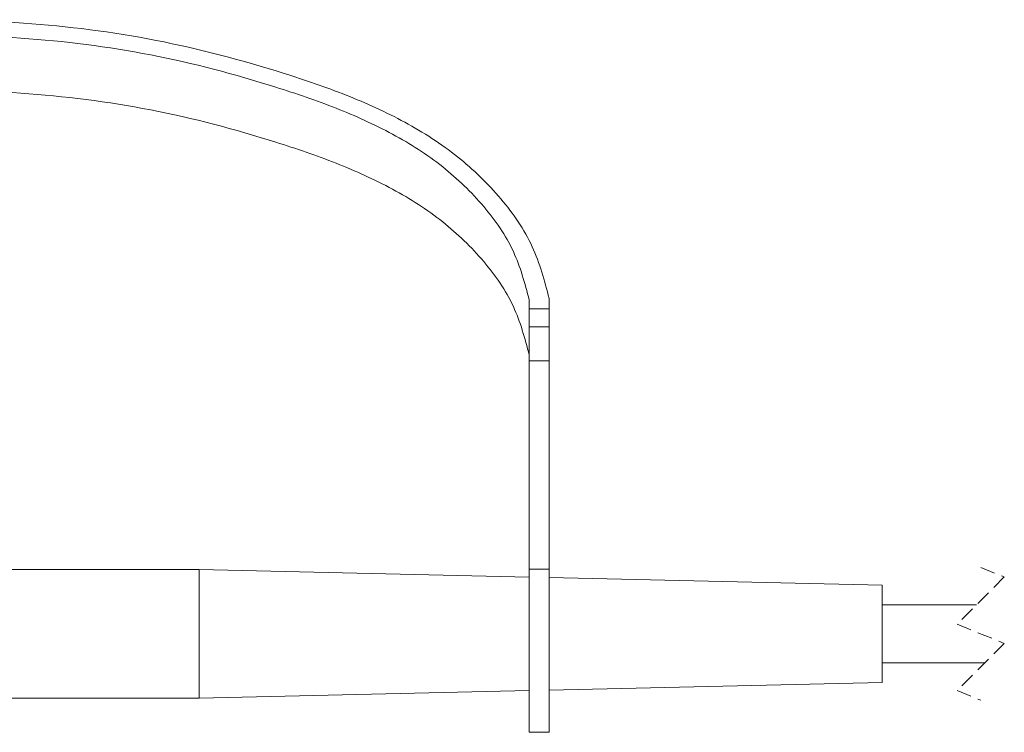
# Paper-space layout 'Sheet1' of a CAD drawing. Header units: millimetres. Extents: x 0 to 4318, y 0 to 2794.
# Tile 19 of 69: x 1186 to 1603, y 1358 to 1659. Entities that reach past the tile are written whole.
import ezdxf

# ---------------------------------------------------------------- set-up
doc = ezdxf.new("R2010")
doc.units = ezdxf.units.MM
doc.header["$LTSCALE"] = 5
doc.linetypes.add('HIDDEN', pattern=[1.905, 1.27, -0.635])

psp = doc.layouts.new('Sheet1')

# ---------------------------------------------------------------- linework, layer by layer
at = {"color": 7, "linetype": 'Continuous', "lineweight": 15}
for p, q in [((1410.51, 1541.5), (1410.51, 1537.16)), ((1402.1, 1540.91), (1402.1, 1537.16)), ((1410.51, 1537.16), (1402.1, 1537.16)), ((1402.1, 1537.16), (1402.1, 1529.53)), ((1410.51, 1537.16), (1410.51, 1529.53)), ((1410.51, 1529.53), (1402.1, 1529.53)), ((1402.1, 1529.53), (1402.1, 1515.14)), ((1410.51, 1529.53), (1410.51, 1515.14)), ((1410.51, 1515.14), (1402.1, 1515.14)), ((1402.1, 1515.14), (1402.1, 1426.93)), ((1410.51, 1515.14), (1410.51, 1426.93)), ((1262.46, 1426.88), (1178.01, 1426.88)), ((1402.1, 1423.65), (1262.46, 1426.88)), ((1262.46, 1372.42), (1262.46, 1426.88)), ((1410.51, 1426.93), (1402.1, 1426.93)), ((1402.1, 1426.93), (1402.1, 1357.98)), ((1410.51, 1426.93), (1410.51, 1357.98)), ((1551.39, 1420.21), (1410.51, 1423.46)), ((1551.39, 1379.09), (1551.39, 1420.21)), ((1591.27, 1411.9), (1551.39, 1411.9)), ((1551.39, 1387.4), (1594.87, 1387.4)), ((1410.51, 1375.84), (1551.39, 1379.09)), ((1262.46, 1372.42), (1402.1, 1375.65)), ((1178.01, 1372.42), (1262.46, 1372.42)), ((1402.1, 1357.98), (1410.51, 1357.98))]:
    psp.add_line(p, q, dxfattribs=at)
at = {"color": 7, "linetype": 'HIDDEN', "lineweight": 0}
for p, q in [((1593.07, 1427.74), (1603.07, 1423.7)), ((1603.07, 1423.7), (1583.07, 1403.7)), ((1583.07, 1403.7), (1603.07, 1395.6)), ((1603.07, 1395.6), (1583.07, 1375.6)), ((1583.07, 1375.6), (1593.07, 1371.56))]:
    psp.add_line(p, q, dxfattribs=at)
at = {"color": 7, "linetype": 'Continuous', "lineweight": 15}
for points, knots in [([(870.78, 1524.62), (871.23, 1530.6), (872.28, 1544.48), (883.28, 1564.29), (899.47, 1583.04), (919.87, 1599.02), (942.85, 1612.33), (975.8, 1627.39), (1019.46, 1642.23), (1074.2, 1654.57), (1130.86, 1659.64), (1187.89, 1659.11), (1244.2, 1651.99), (1289.51, 1639.96), (1324.59, 1628.02), (1349.52, 1616.75), (1372.01, 1602.35), (1390.36, 1584.54), (1404.46, 1564.29), (1408.53, 1548.97), (1410.51, 1541.5)], [0, 0, 0, 0, 0.027923, 0.064871, 0.103678, 0.144233, 0.185928, 0.228331, 0.31438, 0.402255, 0.491497, 0.581229, 0.669979, 0.757567, 0.801165, 0.844122, 0.885914, 0.925962, 0.963892, 1, 1, 1, 1]), ([(878.48, 1519.27), (878.94, 1526.5), (879.88, 1541.11), (890.67, 1561.23), (908.76, 1582.11), (936.2, 1601.56), (975.43, 1620.23), (1022.15, 1636.14), (1075.64, 1648.26), (1131.04, 1653.23), (1186.8, 1652.75), (1241.89, 1645.83), (1286.17, 1634.09), (1320.28, 1622.48), (1344.25, 1611.73), (1365.67, 1598.07), (1383.04, 1581.28), (1396.35, 1562.27), (1400.22, 1547.89), (1402.1, 1540.91)], [0, 0, 0, 0, 0.034622, 0.070067, 0.107695, 0.167709, 0.230839, 0.317353, 0.405729, 0.495324, 0.585561, 0.674866, 0.762892, 0.806532, 0.848937, 0.889638, 0.928535, 0.965273, 1, 1, 1, 1]), ([(882.37, 1519.36), (884.99, 1525.42), (890.7, 1538.68), (908.99, 1558.76), (936.12, 1578.31), (975.46, 1596.95), (1022.14, 1612.87), (1075.64, 1624.99), (1131.04, 1629.95), (1186.8, 1629.47), (1241.89, 1622.55), (1286.17, 1610.81), (1320.28, 1599.21), (1344.25, 1588.45), (1365.67, 1574.79), (1383.04, 1558.01), (1396.35, 1538.99), (1400.22, 1524.62), (1402.1, 1517.63)], [0, 0, 0, 0, 0.032996, 0.072123, 0.13453, 0.200177, 0.290139, 0.382039, 0.475205, 0.56904, 0.661905, 0.75344, 0.798819, 0.842915, 0.885239, 0.925686, 0.963889, 1, 1, 1, 1])]:
    psp.add_open_spline(points, degree=3, knots=knots, dxfattribs=at)

doc.saveas('drawing.dxf')
